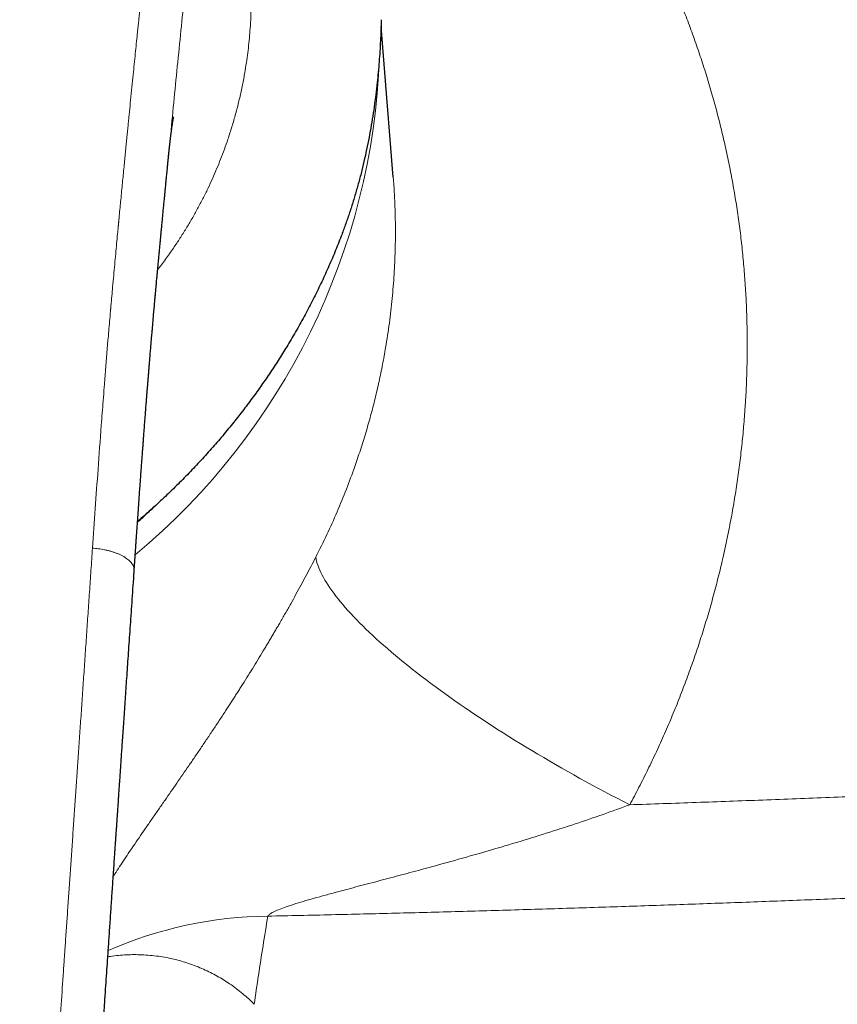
# Model space of a CAD drawing. Header units: millimetres. Extents: x 8 to 1136, y 12 to 650.
# Tile 29 of 48: x 594 to 622, y 585 to 618. Entities that reach past the tile are written whole.
import ezdxf

# ---------------------------------------------------------------- set-up
doc = ezdxf.new("R2010")
doc.units = ezdxf.units.MM

msp = doc.modelspace()

# ---------------------------------------------------------------- linework, layer by layer
at = {"color": 7, "linetype": 'Continuous', "lineweight": 30}
for p, q in [((606.755, 613.107), (606.344, 618.202)), ((599.164, 613.834), (599.166, 613.857)), ((606.753, 613.112), (606.753, 613.107))]:
    msp.add_line(p, q, dxfattribs=at)
at = {"color": 252, "linetype": 'Continuous', "lineweight": 0, "flags": 128}
msp.add_lwpolyline([(604.136, 600.272), (604.15, 600.202), (604.167, 600.131), (604.189, 600.058), (604.214, 599.983), (604.243, 599.906), (604.276, 599.828), (604.313, 599.748), (604.354, 599.666), (604.399, 599.583), (604.447, 599.498), (604.499, 599.412), (604.555, 599.324), (604.615, 599.235), (604.678, 599.144), (604.746, 599.051), (604.816, 598.958), (604.891, 598.862), (604.969, 598.766), (605.051, 598.668), (605.136, 598.569), (605.225, 598.469), (605.318, 598.367), (605.414, 598.265), (605.514, 598.161), (605.617, 598.056), (605.723, 597.95), (605.833, 597.843), (605.946, 597.734), (606.062, 597.625), (606.182, 597.515), (606.304, 597.405), (606.43, 597.293), (606.56, 597.18), (606.692, 597.067), (606.827, 596.953), (606.965, 596.838), (607.107, 596.722), (607.251, 596.606), (607.398, 596.49), (607.547, 596.372), (607.7, 596.255), (607.855, 596.136), (608.013, 596.018), (608.174, 595.899), (608.337, 595.779), (608.502, 595.66), (608.67, 595.54), (608.84, 595.42), (609.013, 595.299), (609.188, 595.179), (609.365, 595.058), (609.544, 594.937), (609.726, 594.816), (609.909, 594.696), (610.095, 594.575), (610.282, 594.454), (610.471, 594.334), (610.662, 594.214), (610.854, 594.094), (611.048, 593.974), (611.244, 593.854), (611.442, 593.735), (611.64, 593.616), (611.84, 593.498), (612.042, 593.38), (612.244, 593.263), (612.448, 593.146), (612.653, 593.029), (612.859, 592.914), (613.066, 592.799), (613.274, 592.684), (613.483, 592.571), (613.692, 592.458), (613.902, 592.346), (614.113, 592.234), (614.324, 592.124), (614.536, 592.015), (614.748, 591.906)], dxfattribs=at)
at = {"color": 252, "linetype": 'Continuous', "lineweight": 0}
for centre, radius, start, end in [((583.344, 617.999), 22.963, 309.7828, 357.9293), ((602.635, 574.522), 13.622, 90.4911, 113.8649)]:
    msp.add_arc(centre, radius, start, end, dxfattribs=at)
for points, knots in [([(608.858, 630.175), (609.017, 630.02), (609.334, 629.711), (609.798, 629.237), (610.251, 628.757), (610.692, 628.271), (611.12, 627.78), (611.535, 627.285), (611.936, 626.787), (612.326, 626.282), (612.708, 625.767), (613.082, 625.241), (613.448, 624.705), (613.802, 624.162), (614.145, 623.612), (614.477, 623.055), (614.798, 622.491), (615.108, 621.92), (615.407, 621.341), (615.693, 620.757), (615.967, 620.169), (616.228, 619.576), (616.475, 618.982), (616.708, 618.387), (616.927, 617.791), (617.135, 617.19), (617.331, 616.581), (617.516, 615.963), (617.689, 615.338), (617.849, 614.711), (617.995, 614.081), (618.128, 613.448), (618.248, 612.812), (618.355, 612.174), (618.448, 611.533), (618.527, 610.891), (618.593, 610.247), (618.645, 609.601), (618.683, 608.958), (618.708, 608.317), (618.719, 607.677), (618.717, 607.037), (618.703, 606.393), (618.675, 605.745), (618.633, 605.093), (618.578, 604.442), (618.51, 603.792), (618.428, 603.142), (618.333, 602.493), (618.224, 601.845), (618.102, 601.198), (617.968, 600.553), (617.82, 599.912), (617.659, 599.273), (617.487, 598.641), (617.303, 598.016), (617.108, 597.398), (616.9, 596.781), (616.677, 596.161), (616.44, 595.541), (616.189, 594.921), (615.926, 594.307), (615.651, 593.699), (615.363, 593.095), (615.063, 592.497), (614.853, 592.103), (614.748, 591.906)], [0, 0, 0, 0, 0.015859, 0.031662, 0.047416, 0.063127, 0.0788, 0.094162, 0.109499, 0.124817, 0.140122, 0.155732, 0.171339, 0.186951, 0.202573, 0.218211, 0.233871, 0.249559, 0.26531, 0.281027, 0.296716, 0.312385, 0.328038, 0.343403, 0.358765, 0.37413, 0.389558, 0.405271, 0.420959, 0.436628, 0.452283, 0.467932, 0.483579, 0.499231, 0.514875, 0.53051, 0.546144, 0.561781, 0.577428, 0.592811, 0.608215, 0.623646, 0.639052, 0.654755, 0.670449, 0.686138, 0.70183, 0.717528, 0.73324, 0.74897, 0.764728, 0.780462, 0.796176, 0.811878, 0.827571, 0.842983, 0.858398, 0.873821, 0.889386, 0.905241, 0.921068, 0.936873, 0.952663, 0.968444, 0.984221, 1, 1, 1, 1]), ([(598.987, 626.509), (598.978, 626.412), (598.962, 626.222), (598.937, 625.942), (598.913, 625.673), (598.889, 625.414), (598.866, 625.167), (598.844, 624.935), (598.823, 624.717), (598.804, 624.514), (598.785, 624.321), (598.766, 624.138), (598.749, 623.958), (598.731, 623.782), (598.714, 623.612), (598.697, 623.455), (598.682, 623.309), (598.668, 623.176), (598.656, 623.055), (598.644, 622.947), (598.636, 622.868), (598.63, 622.815), (598.626, 622.776), (598.621, 622.726), (598.614, 622.666), (598.608, 622.604), (598.601, 622.541), (598.59, 622.439), (598.575, 622.296), (598.553, 622.098), (598.53, 621.881), (598.504, 621.643), (598.477, 621.39), (598.447, 621.122), (598.416, 620.838), (598.384, 620.544), (598.351, 620.239), (598.315, 619.903), (598.275, 619.535), (598.232, 619.133), (598.198, 618.812), (598.174, 618.58), (598.16, 618.454), (598.149, 618.344), (598.139, 618.245), (598.128, 618.146), (598.118, 618.045), (598.099, 617.869), (598.073, 617.614), (598.038, 617.276), (598.002, 616.926), (597.964, 616.549), (597.923, 616.144), (597.881, 615.727), (597.852, 615.429), (597.835, 615.262), (597.83, 615.212), (597.825, 615.168), (597.821, 615.124), (597.812, 615.03), (597.797, 614.884), (597.777, 614.681), (597.756, 614.467), (597.734, 614.242), (597.711, 614.008), (597.688, 613.766), (597.663, 613.517), (597.638, 613.256), (597.611, 612.985), (597.584, 612.704), (597.557, 612.423), (597.53, 612.146), (597.503, 611.871), (597.485, 611.674), (597.474, 611.563), (597.472, 611.54), (597.47, 611.52), (597.468, 611.5), (597.466, 611.48), (597.462, 611.436), (597.453, 611.34), (597.434, 611.141), (597.407, 610.859), (597.375, 610.515), (597.342, 610.157), (597.308, 609.784), (597.275, 609.426), (597.244, 609.085), (597.225, 608.862), (597.213, 608.735), (597.211, 608.705), (597.208, 608.676), (597.205, 608.646), (597.203, 608.617), (597.2, 608.588), (597.194, 608.515), (597.169, 608.233), (597.113, 607.572), (597.06, 606.932), (597.024, 606.474), (597.015, 606.367), (597.006, 606.252), (596.997, 606.134), (596.979, 605.901), (596.942, 605.431), (596.872, 604.506), (596.783, 603.293), (596.685, 601.91), (596.623, 601.021), (596.592, 600.576)], [0, 0, 0, 0, 0.011595, 0.022749, 0.033462, 0.043734, 0.053565, 0.062955, 0.071404, 0.079463, 0.087129, 0.094403, 0.101286, 0.108506, 0.115237, 0.121481, 0.127237, 0.132505, 0.137286, 0.141578, 0.145384, 0.146629, 0.147811, 0.150085, 0.152504, 0.154954, 0.157436, 0.159951, 0.167029, 0.174349, 0.183378, 0.192748, 0.202461, 0.213247, 0.224425, 0.235996, 0.24796, 0.260316, 0.275504, 0.291245, 0.307541, 0.313153, 0.318479, 0.322263, 0.326094, 0.329972, 0.333896, 0.337866, 0.350572, 0.363731, 0.377343, 0.391408, 0.407699, 0.424559, 0.439866, 0.442299, 0.443972, 0.445672, 0.447399, 0.449152, 0.456541, 0.464369, 0.472636, 0.481342, 0.490487, 0.4997, 0.509319, 0.519345, 0.529777, 0.540616, 0.551861, 0.562094, 0.572641, 0.583503, 0.584679, 0.585435, 0.586192, 0.586952, 0.587714, 0.588479, 0.592113, 0.598725, 0.61134, 0.624494, 0.638189, 0.652423, 0.667197, 0.679157, 0.691449, 0.692609, 0.693725, 0.69484, 0.695954, 0.697069, 0.698184, 0.699299, 0.70543, 0.730296, 0.774641, 0.778178, 0.78234, 0.786797, 0.791253, 0.79571, 0.813218, 0.844481, 0.900306, 0.950151, 1, 1, 1, 1]), ([(600.317, 625.834), (600.33, 625.813), (600.353, 625.774), (600.387, 625.719), (600.416, 625.669), (600.442, 625.626), (600.468, 625.581), (600.496, 625.533), (600.529, 625.473), (600.565, 625.41), (600.602, 625.34), (600.639, 625.271), (600.685, 625.179), (600.743, 625.062), (600.81, 624.917), (600.878, 624.766), (600.96, 624.573), (601.056, 624.336), (601.162, 624.05), (601.264, 623.755), (601.36, 623.449), (601.451, 623.132), (601.537, 622.801), (601.616, 622.46), (601.689, 622.107), (601.754, 621.749), (601.81, 621.386), (601.858, 621.018), (601.897, 620.643), (601.928, 620.259), (601.949, 619.866), (601.96, 619.465), (601.961, 619.057), (601.95, 618.642), (601.93, 618.253), (601.902, 617.892), (601.869, 617.559), (601.829, 617.225), (601.78, 616.889), (601.719, 616.519), (601.641, 616.116), (601.543, 615.681), (601.432, 615.248), (601.308, 614.817), (601.18, 614.418), (601.051, 614.051), (600.924, 613.717), (600.789, 613.385), (600.646, 613.054), (600.491, 612.72), (600.324, 612.383), (600.145, 612.044), (599.957, 611.707), (599.758, 611.373), (599.549, 611.042), (599.361, 610.759), (599.197, 610.523), (599.06, 610.333), (598.926, 610.152), (598.836, 610.036), (598.794, 609.982)], [0, 0, 0, 0, 0.0065993, 0.0125235, 0.0177725, 0.0223462, 0.0262835, 0.0319544, 0.0374144, 0.0445779, 0.0513437, 0.0580705, 0.0649646, 0.0776353, 0.0907724, 0.1043814, 0.117464, 0.1406688, 0.1637355, 0.1866845, 0.2095365, 0.2327698, 0.2561247, 0.2796233, 0.3032872, 0.3268843, 0.349895, 0.3729285, 0.3960028, 0.4191361, 0.4425068, 0.4659576, 0.4895069, 0.5131736, 0.5368177, 0.5553015, 0.5737786, 0.5922576, 0.610747, 0.6292553, 0.6530501, 0.6767252, 0.700298, 0.7237863, 0.7472083, 0.7655766, 0.7839232, 0.8022565, 0.8205852, 0.8389177, 0.8581558, 0.8774341, 0.8967624, 0.9161507, 0.9356086, 0.9551454, 0.9666992, 0.9782856, 0.9899063, 1, 1, 1, 1]), ([(599.166, 613.857), (599.174, 613.933), (599.222, 614.42), (599.308, 615.316), (599.428, 616.542), (599.55, 617.761), (599.673, 618.974), (599.793, 620.16), (599.91, 621.32), (600.021, 622.454), (600.127, 623.584), (600.226, 624.712), (600.287, 625.459), (600.317, 625.834)], [0, 0, 0, 0, 0.0184816, 0.1192778, 0.219966, 0.3205537, 0.4211974, 0.522055, 0.6173643, 0.7128186, 0.8083702, 0.9040682, 1, 1, 1, 1]), ([(606.753, 613.107), (606.757, 613.06), (606.779, 612.822), (606.803, 612.391), (606.825, 611.813), (606.831, 611.229), (606.822, 610.568), (606.789, 609.826), (606.724, 609.006), (606.629, 608.179), (606.517, 607.437), (606.397, 606.778), (606.278, 606.203), (606.144, 605.627), (605.994, 605.048), (605.828, 604.468), (605.649, 603.894), (605.433, 603.259), (605.174, 602.562), (604.86, 601.798), (604.516, 601.031), (604.264, 600.526), (604.136, 600.272)], [0, 0, 0, 0, 0.0108474, 0.0547667, 0.0989554, 0.1434146, 0.188145, 0.2500923, 0.312556, 0.375538, 0.4390406, 0.4828914, 0.5270996, 0.5716658, 0.6165906, 0.6618746, 0.7075185, 0.7517477, 0.8124894, 0.8741112, 0.9366143, 1, 1, 1, 1]), ([(581.5, 552.616), (581.676, 552.617), (582.027, 552.619), (582.553, 552.635), (583.078, 552.661), (583.581, 552.695), (584.062, 552.738), (584.503, 552.784), (584.809, 552.821), (584.978, 552.843), (585.031, 552.85), (585.084, 552.857), (585.137, 552.864), (585.189, 552.872), (585.356, 552.895), (585.633, 552.936), (586.015, 553.001), (586.385, 553.07), (586.744, 553.146), (587.092, 553.226), (587.415, 553.308), (587.714, 553.392), (587.991, 553.476), (588.286, 553.574), (588.5, 553.651), (588.637, 553.704), (588.674, 553.718), (588.711, 553.733), (588.747, 553.747), (588.783, 553.762), (588.82, 553.776), (588.947, 553.829), (589.163, 553.923), (589.461, 554.064), (589.748, 554.214), (590.024, 554.371), (590.289, 554.536), (590.544, 554.709), (590.788, 554.889), (591.022, 555.077), (591.244, 555.273), (591.456, 555.477), (591.657, 555.689), (591.837, 555.896), (591.999, 556.101), (592.144, 556.301), (592.282, 556.511), (592.408, 556.722), (592.524, 556.931), (592.603, 557.087), (592.655, 557.194), (592.681, 557.251), (592.707, 557.307), (592.733, 557.364), (592.759, 557.422), (592.814, 557.551), (592.898, 557.756), (593.003, 558.044), (593.104, 558.345), (593.2, 558.662), (593.273, 558.928), (593.325, 559.132), (593.357, 559.263), (593.385, 559.383), (593.411, 559.498), (593.446, 559.655), (593.488, 559.855), (593.542, 560.132), (593.6, 560.45), (593.659, 560.811), (593.717, 561.189), (593.771, 561.581), (593.822, 561.99), (593.857, 562.289), (593.877, 562.473), (593.884, 562.539), (593.891, 562.605), (593.898, 562.671), (593.905, 562.734), (593.91, 562.789), (593.921, 562.897), (593.937, 563.057), (593.958, 563.279), (593.978, 563.498), (593.999, 563.719), (594.019, 563.943), (594.039, 564.176), (594.06, 564.419), (594.082, 564.673), (594.104, 564.936), (594.127, 565.209), (594.149, 565.48), (594.171, 565.749), (594.186, 565.946), (594.197, 566.082), (594.203, 566.153), (594.209, 566.225), (594.214, 566.294), (594.219, 566.355), (594.232, 566.524), (594.254, 566.809), (594.286, 567.222), (594.319, 567.648), (594.352, 568.087), (594.386, 568.541), (594.421, 569.008), (594.456, 569.489), (594.491, 569.963), (594.524, 570.428), (594.557, 570.885), (594.59, 571.352), (594.623, 571.81), (594.654, 572.258), (594.684, 572.677), (594.707, 573.01), (594.722, 573.224), (594.728, 573.311), (594.73, 573.344), (594.731, 573.354), (594.732, 573.364), (594.732, 573.374), (594.733, 573.384), (594.734, 573.404), (594.737, 573.439), (594.74, 573.491), (594.745, 573.554), (594.75, 573.633), (594.757, 573.728), (594.764, 573.839), (594.773, 573.966), (594.782, 574.106), (594.793, 574.261), (594.804, 574.426), (594.816, 574.601), (594.829, 574.786), (594.842, 574.984), (594.857, 575.194), (594.872, 575.417), (594.888, 575.652), (594.905, 575.9), (594.923, 576.16), (594.941, 576.432), (594.96, 576.717), (594.981, 577.015), (595.002, 577.324), (595.024, 577.652), (595.047, 577.998), (595.072, 578.362), (595.098, 578.74), (595.124, 579.132), (595.152, 579.537), (595.172, 579.833), (595.184, 580.015), (595.188, 580.079), (595.193, 580.144), (595.197, 580.209), (595.201, 580.272), (595.205, 580.324), (595.211, 580.419), (595.224, 580.611), (595.25, 580.997), (595.297, 581.687), (595.365, 582.683), (595.447, 583.894), (595.53, 585.108), (595.595, 586.065), (595.633, 586.619), (595.647, 586.82), (595.651, 586.875), (595.655, 586.931), (595.658, 586.986), (595.662, 587.041), (595.666, 587.096), (595.682, 587.331), (595.711, 587.75), (595.753, 588.356), (595.795, 588.974), (595.838, 589.605), (595.883, 590.247), (595.927, 590.888), (595.971, 591.529), (596.015, 592.167), (596.059, 592.816), (596.105, 593.475), (596.151, 594.145), (596.198, 594.825), (596.245, 595.516), (596.293, 596.217), (596.342, 596.928), (596.391, 597.645), (596.441, 598.367), (596.491, 599.095), (596.541, 599.833), (596.575, 600.327), (596.592, 600.576)], [0, 0, 0, 0, 0.00881, 0.017606, 0.026394, 0.035177, 0.042905, 0.050636, 0.057443, 0.058334, 0.059226, 0.060118, 0.06101, 0.061903, 0.062795, 0.069461, 0.075952, 0.082269, 0.088415, 0.094393, 0.100207, 0.105189, 0.110048, 0.114788, 0.120866, 0.121535, 0.122203, 0.122868, 0.12353, 0.12419, 0.124848, 0.125503, 0.131169, 0.136731, 0.142195, 0.147568, 0.15286, 0.158077, 0.163228, 0.168323, 0.17337, 0.17838, 0.183361, 0.188323, 0.192495, 0.196734, 0.201049, 0.205447, 0.209391, 0.213409, 0.214474, 0.215544, 0.21662, 0.217702, 0.218789, 0.219882, 0.224965, 0.230252, 0.235751, 0.241464, 0.247397, 0.250078, 0.252409, 0.254423, 0.256473, 0.25856, 0.262765, 0.267113, 0.273221, 0.279592, 0.286226, 0.293126, 0.300291, 0.307724, 0.308866, 0.310014, 0.311168, 0.312328, 0.313495, 0.31452, 0.315209, 0.319165, 0.322932, 0.32692, 0.330668, 0.334593, 0.338694, 0.342972, 0.347427, 0.352059, 0.356867, 0.361852, 0.366386, 0.371056, 0.372302, 0.373557, 0.374822, 0.376096, 0.377243, 0.378026, 0.385062, 0.392348, 0.399883, 0.407669, 0.415705, 0.42399, 0.432526, 0.441312, 0.44925, 0.457381, 0.465707, 0.474225, 0.481881, 0.489687, 0.49668, 0.499793, 0.50117, 0.501351, 0.501532, 0.501712, 0.501893, 0.502074, 0.502255, 0.502983, 0.503915, 0.505052, 0.506394, 0.508139, 0.510142, 0.512401, 0.514917, 0.51769, 0.520719, 0.52381, 0.52713, 0.530678, 0.534453, 0.538457, 0.54268, 0.547129, 0.551806, 0.556709, 0.561839, 0.567196, 0.57278, 0.578591, 0.584921, 0.5915, 0.598327, 0.605402, 0.612726, 0.620298, 0.621459, 0.622626, 0.623799, 0.624977, 0.62616, 0.627184, 0.627821, 0.631328, 0.637598, 0.648815, 0.668913, 0.691857, 0.714914, 0.735297, 0.744293, 0.745304, 0.746315, 0.747326, 0.748338, 0.749349, 0.750361, 0.751373, 0.762249, 0.773358, 0.784702, 0.796279, 0.808089, 0.820134, 0.831704, 0.843483, 0.855468, 0.867662, 0.880063, 0.892672, 0.905489, 0.918513, 0.931746, 0.945186, 0.958588, 0.972191, 0.985995, 1, 1, 1, 1]), ([(596.592, 600.576), (596.625, 600.573), (596.69, 600.568), (596.79, 600.557), (596.893, 600.542), (596.998, 600.523), (597.104, 600.499), (597.211, 600.471), (597.316, 600.437), (597.418, 600.4), (597.515, 600.359), (597.605, 600.315), (597.686, 600.268), (597.759, 600.218), (597.822, 600.167), (597.876, 600.115), (597.921, 600.061), (597.956, 600.007), (597.981, 599.952), (597.996, 599.899), (598.002, 599.856), (598, 599.832), (597.999, 599.825)], [0, 0, 0, 0, 0.043031, 0.087026, 0.1326806, 0.1803941, 0.2302796, 0.2821779, 0.3357032, 0.3903199, 0.4454402, 0.5005322, 0.5552285, 0.6094245, 0.6633232, 0.7171481, 0.7708706, 0.8242688, 0.8770252, 0.928822, 0.979428, 1, 1, 1, 1]), ([(597.295, 589.491), (597.312, 589.518), (597.381, 589.625), (597.507, 589.817), (597.673, 590.067), (597.844, 590.322), (598.025, 590.587), (598.214, 590.865), (598.414, 591.155), (598.62, 591.452), (598.83, 591.754), (599.037, 592.053), (599.242, 592.348), (599.442, 592.637), (599.643, 592.929), (599.846, 593.224), (600.049, 593.522), (600.256, 593.826), (600.467, 594.139), (600.682, 594.461), (600.899, 594.788), (601.071, 595.051), (601.199, 595.248), (601.284, 595.378), (601.367, 595.508), (601.451, 595.638), (601.535, 595.769), (601.654, 595.956), (601.808, 596.2), (601.996, 596.502), (602.181, 596.803), (602.331, 597.049), (602.446, 597.239), (602.526, 597.374), (602.606, 597.509), (602.686, 597.643), (602.765, 597.777), (602.843, 597.912), (602.958, 598.11), (603.108, 598.371), (603.291, 598.695), (603.469, 599.016), (603.643, 599.334), (603.812, 599.65), (603.977, 599.962), (604.083, 600.169), (604.136, 600.272)], [0, 0, 0, 0, 0.00986, 0.0385923, 0.0674987, 0.0965956, 0.1251928, 0.1564541, 0.1877732, 0.2191692, 0.2506612, 0.2822677, 0.3111363, 0.3398626, 0.3684608, 0.3969453, 0.4253309, 0.4536323, 0.4826609, 0.5124915, 0.5420663, 0.5714048, 0.5828707, 0.5943045, 0.6057075, 0.617081, 0.6284261, 0.6397442, 0.665679, 0.6913353, 0.7167306, 0.7418825, 0.7531013, 0.7642765, 0.7754098, 0.7865028, 0.7975575, 0.8085756, 0.8195588, 0.8461973, 0.8724996, 0.8984941, 0.9242106, 0.9496793, 0.9749317, 1, 1, 1, 1]), ([(614.748, 591.906), (615.497, 591.932), (616.996, 591.983), (619.248, 592.066), (621.506, 592.154), (623.771, 592.247), (626.043, 592.345), (628.23, 592.445), (630.332, 592.544), (632.348, 592.643), (634.139, 592.735), (635.705, 592.817), (636.684, 592.87), (637.306, 592.904), (637.569, 592.918), (637.833, 592.933), (638.096, 592.947), (638.36, 592.962), (638.624, 592.977), (638.888, 592.991), (639.695, 593.037), (641.047, 593.114), (642.947, 593.225), (644.853, 593.341), (646.766, 593.459), (648.686, 593.581), (650.612, 593.707), (652.611, 593.84), (654.681, 593.982), (656.823, 594.132), (658.973, 594.287), (661.132, 594.445), (662.572, 594.554), (663.294, 594.609)], [0, 0, 0, 0, 0.045826, 0.091819, 0.137981, 0.184315, 0.230822, 0.277504, 0.318731, 0.360097, 0.401603, 0.429074, 0.456608, 0.462024, 0.467442, 0.472863, 0.478286, 0.483711, 0.489139, 0.494569, 0.500002, 0.53898, 0.578131, 0.617456, 0.656957, 0.696635, 0.736492, 0.776528, 0.820777, 0.865247, 0.90994, 0.954857, 1, 1, 1, 1]), ([(614.748, 591.906), (614.45, 591.797), (613.842, 591.575), (612.899, 591.255), (611.92, 590.938), (610.911, 590.627), (609.88, 590.323), (608.838, 590.028), (607.889, 589.767), (607.043, 589.54), (606.303, 589.344), (605.583, 589.154), (604.973, 588.992), (604.474, 588.857), (604.085, 588.749), (603.724, 588.645), (603.398, 588.545), (603.116, 588.452), (602.883, 588.366), (602.703, 588.287), (602.593, 588.223), (602.537, 588.175), (602.524, 588.154), (602.518, 588.143)], [0, 0, 0, 0, 0.073439, 0.15008, 0.229125, 0.309909, 0.392386, 0.475531, 0.558148, 0.617956, 0.676689, 0.73408, 0.789486, 0.822641, 0.854139, 0.883715, 0.91092, 0.93534, 0.955603, 0.972935, 0.987474, 0.993913, 1, 1, 1, 1]), ([(602.518, 588.143), (603.237, 588.159), (604.674, 588.19), (606.829, 588.243), (608.982, 588.3), (611.132, 588.362), (613.269, 588.428), (615.39, 588.498), (617.497, 588.571), (619.603, 588.649), (621.84, 588.736), (624.208, 588.834), (626.707, 588.943), (629.204, 589.057), (631.698, 589.177), (634.19, 589.303), (636.679, 589.434), (639.166, 589.57), (641.65, 589.712), (644.132, 589.859), (646.611, 590.01), (649.088, 590.167), (651.515, 590.326), (653.892, 590.487), (656.22, 590.648), (658.546, 590.814), (660.87, 590.983), (662.417, 591.1), (663.19, 591.158)], [0, 0, 0, 0, 0.03521, 0.070403, 0.10558, 0.140743, 0.175893, 0.210404, 0.244904, 0.279394, 0.313877, 0.354919, 0.395952, 0.43698, 0.478003, 0.519024, 0.560045, 0.601067, 0.642092, 0.683122, 0.724159, 0.765204, 0.80626, 0.84498, 0.883713, 0.92246, 0.961222, 1, 1, 1, 1]), ([(602.518, 588.143), (602.463, 587.809), (602.353, 587.142), (602.199, 586.149), (602.105, 585.493), (602.058, 585.165)], [0, 0, 0, 0, 0.333364, 0.666694, 1, 1, 1, 1]), ([(597.11, 586.77), (597.14, 586.775), (597.262, 586.796), (597.473, 586.819), (597.741, 586.838), (598.002, 586.845), (598.27, 586.84), (598.542, 586.822), (598.82, 586.79), (599.087, 586.746), (599.346, 586.691), (599.596, 586.625), (599.846, 586.546), (600.096, 586.455), (600.344, 586.352), (600.581, 586.24), (600.807, 586.12), (601.023, 585.993), (601.239, 585.852), (601.456, 585.695), (601.67, 585.524), (601.872, 585.348), (601.996, 585.226), (602.058, 585.165)], [0, 0, 0, 0, 0.013902, 0.056771, 0.099242, 0.141286, 0.182864, 0.230824, 0.278317, 0.325419, 0.3722, 0.418721, 0.465034, 0.516584, 0.567718, 0.618476, 0.668888, 0.718983, 0.768784, 0.827122, 0.885097, 0.942721, 1, 1, 1, 1])]:
    msp.add_open_spline(points, degree=3, knots=knots, dxfattribs=at)
at = {"color": 7, "linetype": 'Continuous', "lineweight": 30}
for points, knots in [([(606.351, 618.429), (606.347, 618.308), (606.34, 618.069), (606.324, 617.711), (606.304, 617.357), (606.279, 617.006), (606.249, 616.656), (606.212, 616.283), (606.166, 615.888), (606.111, 615.473), (606.048, 615.064), (605.978, 614.655), (605.9, 614.247), (605.814, 613.84), (605.719, 613.436), (605.617, 613.035), (605.507, 612.64), (605.391, 612.252), (605.267, 611.869), (605.137, 611.49), (605.044, 611.242), (604.997, 611.117)], [0, 0, 0, 0, 0.047889, 0.095289, 0.142208, 0.188654, 0.234635, 0.281449, 0.337075, 0.392333, 0.44724, 0.501815, 0.557391, 0.612976, 0.66859, 0.724255, 0.779989, 0.834815, 0.889746, 0.944802, 1, 1, 1, 1]), ([(599.165, 613.834), (599.165, 613.841), (599.168, 613.864), (599.172, 613.904), (599.176, 613.947), (599.18, 613.984), (599.183, 614.01), (599.185, 614.033), (599.187, 614.055), (599.19, 614.08), (599.193, 614.109), (599.196, 614.139), (599.2, 614.169), (599.203, 614.2), (599.206, 614.23), (599.209, 614.258), (599.212, 614.28), (599.214, 614.298), (599.216, 614.314), (599.218, 614.329), (599.22, 614.347), (599.222, 614.367), (599.224, 614.387), (599.226, 614.404), (599.228, 614.419), (599.23, 614.433), (599.232, 614.45), (599.234, 614.47), (599.237, 614.49), (599.239, 614.509), (599.241, 614.524), (599.243, 614.538), (599.245, 614.554), (599.247, 614.573), (599.25, 614.594), (599.252, 614.614), (599.255, 614.636), (599.258, 614.658), (599.261, 614.679), (599.263, 614.695), (599.265, 614.709), (599.267, 614.722), (599.269, 614.738), (599.271, 614.756), (599.274, 614.772), (599.276, 614.787), (599.277, 614.8), (599.279, 614.813), (599.282, 614.829), (599.284, 614.845), (599.286, 614.861), (599.289, 614.877), (599.291, 614.891), (599.293, 614.904), (599.295, 614.917), (599.297, 614.934), (599.3, 614.953), (599.303, 614.971), (599.306, 614.986), (599.308, 615), (599.31, 615.014), (599.313, 615.029), (599.316, 615.046), (599.318, 615.062), (599.321, 615.075), (599.323, 615.086), (599.324, 615.095), (599.326, 615.105), (599.328, 615.116), (599.33, 615.127), (599.332, 615.135), (599.333, 615.14), (599.333, 615.143), (599.333, 615.143), (599.333, 615.143)], [0, 0, 0, 0, 0.009658, 0.032856, 0.056149, 0.071115, 0.084515, 0.094849, 0.104216, 0.116638, 0.131764, 0.148159, 0.161996, 0.177056, 0.195551, 0.209222, 0.220978, 0.230418, 0.237583, 0.245324, 0.255402, 0.26704, 0.278645, 0.288318, 0.296061, 0.303108, 0.312663, 0.324446, 0.337358, 0.348276, 0.357013, 0.364634, 0.37401, 0.385761, 0.399394, 0.412249, 0.423928, 0.440819, 0.45493, 0.466404, 0.473533, 0.482902, 0.494506, 0.507192, 0.519748, 0.529541, 0.538262, 0.548826, 0.561265, 0.574279, 0.587041, 0.60047, 0.612166, 0.622105, 0.633488, 0.648049, 0.668781, 0.686468, 0.701571, 0.714844, 0.729352, 0.747606, 0.767564, 0.790758, 0.809413, 0.824446, 0.839685, 0.85705, 0.878084, 0.905122, 0.932819, 0.959199, 0.981889, 1, 1, 1, 1]), ([(598, 599.825), (598.003, 599.867), (598.009, 599.952), (598.017, 600.075), (598.025, 600.191), (598.033, 600.294), (598.039, 600.385), (598.044, 600.465), (598.049, 600.534), (598.053, 600.591), (598.056, 600.636), (598.059, 600.671), (598.06, 600.697), (598.062, 600.718), (598.063, 600.739), (598.065, 600.762), (598.067, 600.787), (598.069, 600.825), (598.073, 600.879), (598.078, 600.95), (598.084, 601.033), (598.09, 601.125), (598.097, 601.225), (598.104, 601.327), (598.112, 601.432), (598.124, 601.61), (598.142, 601.867), (598.166, 602.206), (598.188, 602.507), (598.206, 602.761), (598.221, 602.959), (598.234, 603.146), (598.247, 603.321), (598.258, 603.467), (598.267, 603.587), (598.274, 603.683), (598.28, 603.773), (598.287, 603.859), (598.293, 603.942), (598.3, 604.037), (598.308, 604.15), (598.318, 604.283), (598.329, 604.43), (598.342, 604.59), (598.355, 604.764), (598.368, 604.937), (598.381, 605.107), (598.394, 605.269), (598.406, 605.431), (598.419, 605.587), (598.431, 605.737), (598.442, 605.886), (598.454, 606.032), (598.466, 606.176), (598.475, 606.294), (598.483, 606.387), (598.488, 606.454), (598.493, 606.512), (598.497, 606.56), (598.5, 606.597), (598.502, 606.628), (598.505, 606.66), (598.508, 606.701), (598.513, 606.756), (598.518, 606.823), (598.525, 606.906), (598.533, 607.001), (598.542, 607.105), (598.55, 607.21), (598.559, 607.313), (598.567, 607.413), (598.576, 607.51), (598.584, 607.605), (598.594, 607.728), (598.607, 607.878), (598.622, 608.057), (598.638, 608.24), (598.655, 608.433), (598.673, 608.638), (598.688, 608.808), (598.699, 608.938), (598.707, 609.021), (598.714, 609.097), (598.72, 609.163), (598.725, 609.219), (598.729, 609.267), (598.732, 609.306), (598.735, 609.337), (598.738, 609.369), (598.742, 609.409), (598.747, 609.465), (598.753, 609.536), (598.763, 609.645), (598.776, 609.786), (598.791, 609.951), (598.807, 610.114), (598.822, 610.274), (598.837, 610.433), (598.851, 610.591), (598.867, 610.751), (598.879, 610.879), (598.888, 610.973), (598.893, 611.03), (598.898, 611.077), (598.901, 611.116), (598.904, 611.146), (598.907, 611.17), (598.909, 611.195), (598.912, 611.224), (598.916, 611.265), (598.921, 611.319), (598.928, 611.388), (598.935, 611.469), (598.944, 611.557), (598.955, 611.674), (598.969, 611.819), (598.986, 611.993), (599, 612.141), (599.012, 612.261), (599.02, 612.347), (599.028, 612.426), (599.034, 612.493), (599.039, 612.544), (599.043, 612.581), (599.046, 612.612), (599.049, 612.646), (599.053, 612.688), (599.059, 612.744), (599.065, 612.811), (599.072, 612.886), (599.08, 612.961), (599.087, 613.036), (599.094, 613.11), (599.101, 613.181), (599.107, 613.247), (599.113, 613.304), (599.117, 613.35), (599.121, 613.388), (599.124, 613.421), (599.128, 613.456), (599.132, 613.499), (599.137, 613.553), (599.143, 613.616), (599.15, 613.682), (599.156, 613.747), (599.162, 613.808), (599.165, 613.845), (599.167, 613.864)], [0, 0, 0, 0, 0.008929, 0.017788, 0.025847, 0.033107, 0.03946, 0.045043, 0.049856, 0.053899, 0.056993, 0.05941, 0.061148, 0.062478, 0.063935, 0.065533, 0.067271, 0.069151, 0.073546, 0.078558, 0.08419, 0.090906, 0.097988, 0.105186, 0.1125, 0.119931, 0.142731, 0.16656, 0.191415, 0.206223, 0.220205, 0.233361, 0.245691, 0.257197, 0.264283, 0.271015, 0.277395, 0.28342, 0.289108, 0.295072, 0.303524, 0.31294, 0.323321, 0.334666, 0.346975, 0.360248, 0.371351, 0.383038, 0.394632, 0.405745, 0.416377, 0.426529, 0.437327, 0.447524, 0.457117, 0.462486, 0.467335, 0.47145, 0.474829, 0.477473, 0.479384, 0.481422, 0.484293, 0.488196, 0.493014, 0.498748, 0.50575, 0.513417, 0.520926, 0.528242, 0.535366, 0.542296, 0.549033, 0.555577, 0.568664, 0.58104, 0.59396, 0.607727, 0.622342, 0.637806, 0.644113, 0.650202, 0.655611, 0.660337, 0.66438, 0.66774, 0.670577, 0.672632, 0.674505, 0.677333, 0.68135, 0.686447, 0.692622, 0.704886, 0.716732, 0.728123, 0.739823, 0.751058, 0.762328, 0.773751, 0.785328, 0.78994, 0.794023, 0.797452, 0.800224, 0.802342, 0.803852, 0.805547, 0.807631, 0.810105, 0.814316, 0.819321, 0.825122, 0.831659, 0.838499, 0.850384, 0.862875, 0.875973, 0.882358, 0.888818, 0.894587, 0.899429, 0.903344, 0.905569, 0.9075, 0.909939, 0.912981, 0.916626, 0.922137, 0.927621, 0.932959, 0.938516, 0.943903, 0.949123, 0.954022, 0.958329, 0.96146, 0.964174, 0.966473, 0.968724, 0.971836, 0.975852, 0.980467, 0.985519, 0.990453, 0.995274, 1, 1, 1, 1]), ([(604.997, 611.117), (604.926, 610.937), (604.785, 610.576), (604.555, 610.041), (604.311, 609.51), (604.053, 608.983), (603.779, 608.461), (603.492, 607.944), (603.2, 607.449), (602.906, 606.976), (602.611, 606.523), (602.305, 606.077), (601.988, 605.637), (601.661, 605.202), (601.314, 604.762), (600.946, 604.318), (600.557, 603.87), (600.158, 603.431), (599.747, 603.001), (599.326, 602.581), (598.894, 602.17), (598.491, 601.803), (598.227, 601.576), (598.115, 601.479)], [0, 0, 0, 0, 0.049073, 0.09824, 0.147531, 0.196977, 0.24661, 0.296457, 0.346039, 0.391334, 0.436618, 0.481914, 0.527243, 0.572627, 0.618088, 0.667494, 0.716827, 0.766114, 0.815384, 0.864665, 0.913983, 0.963316, 1, 1, 1, 1]), ([(598.114, 601.459), (598.172, 601.511), (598.305, 601.629), (598.508, 601.815), (598.652, 601.951), (598.724, 602.019)], [0, 0, 0, 0, 0.282846, 0.641614, 1, 1, 1, 1]), ([(581.5, 550.817), (581.56, 550.817), (581.704, 550.817), (581.926, 550.82), (582.162, 550.824), (582.382, 550.83), (582.584, 550.837), (582.769, 550.844), (582.937, 550.852), (583.088, 550.86), (583.223, 550.868), (583.34, 550.875), (583.44, 550.882), (583.524, 550.888), (583.59, 550.892), (583.638, 550.896), (583.668, 550.898), (583.685, 550.899), (583.699, 550.9), (583.716, 550.902), (583.743, 550.904), (583.781, 550.907), (583.824, 550.91), (583.87, 550.914), (583.918, 550.918), (583.968, 550.922), (584.049, 550.929), (584.164, 550.94), (584.316, 550.954), (584.48, 550.971), (584.655, 550.989), (584.839, 551.01), (585.025, 551.032), (585.21, 551.055), (585.388, 551.078), (585.534, 551.098), (585.645, 551.114), (585.722, 551.125), (585.794, 551.135), (585.858, 551.145), (585.91, 551.153), (585.954, 551.16), (585.996, 551.166), (586.043, 551.173), (586.098, 551.182), (586.162, 551.192), (586.327, 551.22), (586.582, 551.264), (586.923, 551.329), (587.183, 551.384), (587.372, 551.426), (587.489, 551.453), (587.606, 551.48), (587.701, 551.503), (587.772, 551.521), (587.817, 551.532), (587.853, 551.542), (587.882, 551.549), (587.902, 551.554), (587.923, 551.56), (587.951, 551.567), (587.992, 551.578), (588.045, 551.592), (588.111, 551.609), (588.196, 551.633), (588.298, 551.662), (588.411, 551.695), (588.536, 551.732), (588.673, 551.775), (588.823, 551.823), (588.969, 551.872), (589.108, 551.921), (589.238, 551.968), (589.357, 552.013), (589.463, 552.054), (589.559, 552.092), (589.646, 552.128), (589.726, 552.161), (589.8, 552.193), (589.868, 552.222), (589.925, 552.247), (589.976, 552.27), (590.027, 552.293), (590.088, 552.321), (590.162, 552.356), (590.246, 552.396), (590.338, 552.442), (590.436, 552.491), (590.539, 552.545), (590.644, 552.601), (590.75, 552.659), (590.856, 552.719), (590.962, 552.781), (591.125, 552.879), (591.344, 553.017), (591.56, 553.165), (591.72, 553.28), (591.823, 553.357), (591.919, 553.432), (592.012, 553.505), (592.099, 553.577), (592.181, 553.645), (592.253, 553.708), (592.31, 553.758), (592.353, 553.797), (592.382, 553.823), (592.403, 553.842), (592.418, 553.855), (592.431, 553.868), (592.453, 553.888), (592.485, 553.918), (592.529, 553.96), (592.583, 554.013), (592.643, 554.072), (592.706, 554.137), (592.773, 554.206), (592.845, 554.284), (592.921, 554.367), (592.996, 554.454), (593.07, 554.542), (593.143, 554.631), (593.24, 554.754), (593.358, 554.913), (593.494, 555.111), (593.634, 555.33), (593.774, 555.571), (593.913, 555.831), (594.038, 556.088), (594.151, 556.342), (594.255, 556.593), (594.349, 556.842), (594.447, 557.12), (594.546, 557.426), (594.644, 557.759), (594.731, 558.089), (594.806, 558.397), (594.872, 558.687), (594.93, 558.965), (594.987, 559.255), (595.043, 559.57), (595.1, 559.911), (595.144, 560.201), (595.176, 560.423), (595.197, 560.573), (595.216, 560.72), (595.235, 560.87), (595.254, 561.016), (595.271, 561.157), (595.285, 561.285), (595.298, 561.398), (595.309, 561.498), (595.318, 561.575), (595.324, 561.633), (595.328, 561.673), (595.332, 561.708), (595.335, 561.736), (595.337, 561.762), (595.34, 561.79), (595.344, 561.827), (595.349, 561.874), (595.355, 561.932), (595.361, 561.999), (595.369, 562.075), (595.387, 562.262), (595.415, 562.559), (595.449, 562.952), (595.482, 563.34), (595.514, 563.722), (595.547, 564.114), (595.579, 564.519), (595.613, 564.94), (595.647, 565.377), (595.681, 565.829), (595.716, 566.295), (595.748, 566.73), (595.778, 567.133), (595.805, 567.501), (595.828, 567.824), (595.848, 568.098), (595.863, 568.318), (595.879, 568.529), (595.894, 568.739), (595.908, 568.946), (595.923, 569.15), (595.937, 569.341), (595.949, 569.519), (595.961, 569.684), (595.971, 569.835), (595.981, 569.975), (595.989, 570.09), (595.996, 570.184), (596.001, 570.259), (596.006, 570.326), (596.01, 570.383), (596.013, 570.428), (596.016, 570.466), (596.018, 570.502), (596.021, 570.544), (596.025, 570.599), (596.03, 570.672), (596.036, 570.762), (596.044, 570.867), (596.052, 570.986), (596.061, 571.118), (596.071, 571.265), (596.082, 571.426), (596.094, 571.594), (596.106, 571.769), (596.118, 571.949), (596.131, 572.139), (596.144, 572.334), (596.158, 572.531), (596.171, 572.726), (596.19, 573.013), (596.216, 573.39), (596.247, 573.853), (596.277, 574.305), (596.306, 574.746), (596.335, 575.175), (596.363, 575.592), (596.39, 575.999), (596.416, 576.397), (596.443, 576.792), (596.472, 577.232), (596.504, 577.722), (596.54, 578.263), (596.568, 578.685), (596.588, 578.983), (596.599, 579.155), (596.611, 579.327), (596.622, 579.501), (596.634, 579.676), (596.645, 579.85), (596.656, 580.014), (596.666, 580.163), (596.675, 580.296), (596.683, 580.418), (596.69, 580.528), (596.697, 580.627), (596.703, 580.711), (596.707, 580.781), (596.711, 580.838), (596.714, 580.887), (596.717, 580.929), (596.72, 580.969), (596.723, 581.014), (596.727, 581.078), (596.733, 581.16), (596.739, 581.263), (596.747, 581.378), (596.756, 581.507), (596.765, 581.649), (596.775, 581.802), (596.786, 581.96), (596.797, 582.121), (596.811, 582.34), (596.83, 582.619), (596.852, 582.947), (596.874, 583.272), (596.895, 583.594), (596.918, 583.924), (596.944, 584.31), (596.973, 584.742), (597.005, 585.214), (597.035, 585.67), (597.065, 586.109), (597.091, 586.486), (597.112, 586.804), (597.13, 587.068), (597.148, 587.333), (597.167, 587.606), (597.186, 587.888), (597.205, 588.167), (597.223, 588.441), (597.242, 588.708), (597.26, 588.983), (597.28, 589.266), (597.299, 589.557), (597.32, 589.854), (597.337, 590.115), (597.352, 590.332), (597.363, 590.497), (597.374, 590.649), (597.383, 590.788), (597.392, 590.912), (597.399, 591.023), (597.406, 591.119), (597.412, 591.203), (597.416, 591.273), (597.42, 591.329), (597.423, 591.374), (597.426, 591.411), (597.428, 591.446), (597.431, 591.485), (597.434, 591.532), (597.438, 591.59), (597.443, 591.659), (597.448, 591.74), (597.455, 591.831), (597.462, 591.933), (597.469, 592.047), (597.478, 592.175), (597.488, 592.317), (597.498, 592.47), (597.51, 592.635), (597.522, 592.809), (597.535, 593.003), (597.549, 593.217), (597.565, 593.45), (597.582, 593.693), (597.6, 593.957), (597.62, 594.245), (597.641, 594.556), (597.663, 594.879), (597.686, 595.214), (597.71, 595.56), (597.734, 595.915), (597.759, 596.279), (597.785, 596.655), (597.812, 597.046), (597.84, 597.451), (597.869, 597.87), (597.898, 598.301), (597.929, 598.745), (597.96, 599.2), (597.985, 599.561), (597.999, 599.771), (598.003, 599.825)], [0, 0, 0, 0, 0.002896, 0.00699, 0.010811, 0.014358, 0.017631, 0.02063, 0.023355, 0.025806, 0.027982, 0.029884, 0.031511, 0.032865, 0.033944, 0.034749, 0.035173, 0.035443, 0.035581, 0.035817, 0.036279, 0.036927, 0.037635, 0.03838, 0.039162, 0.039981, 0.040837, 0.043099, 0.045583, 0.048266, 0.051106, 0.054105, 0.057263, 0.060175, 0.063155, 0.066011, 0.067309, 0.068576, 0.0698, 0.070854, 0.071702, 0.072377, 0.073006, 0.073773, 0.074677, 0.07572, 0.0769, 0.082823, 0.088259, 0.093766, 0.095719, 0.097668, 0.099612, 0.101539, 0.102427, 0.103176, 0.103785, 0.104253, 0.104581, 0.104832, 0.105304, 0.105985, 0.106874, 0.107974, 0.109284, 0.111193, 0.113097, 0.114989, 0.117552, 0.120091, 0.122608, 0.125043, 0.127298, 0.129332, 0.131187, 0.132861, 0.134369, 0.135757, 0.13706, 0.138279, 0.139348, 0.140126, 0.140976, 0.142067, 0.1434, 0.144977, 0.146593, 0.148406, 0.150324, 0.152263, 0.154223, 0.156205, 0.158207, 0.160232, 0.165477, 0.170856, 0.173005, 0.175136, 0.177133, 0.178986, 0.180917, 0.182662, 0.184219, 0.185587, 0.186394, 0.187058, 0.187507, 0.187759, 0.18804, 0.188425, 0.189196, 0.190201, 0.19144, 0.192914, 0.194335, 0.195925, 0.197684, 0.199569, 0.201461, 0.203354, 0.205248, 0.207144, 0.211112, 0.215068, 0.218995, 0.22401, 0.228881, 0.233608, 0.238208, 0.242714, 0.247144, 0.251504, 0.257406, 0.2632, 0.268895, 0.274516, 0.279081, 0.283845, 0.288805, 0.29396, 0.299965, 0.306212, 0.308731, 0.311286, 0.313846, 0.316253, 0.318896, 0.321298, 0.323461, 0.325387, 0.327078, 0.328535, 0.32931, 0.329999, 0.330593, 0.331071, 0.331451, 0.331915, 0.332514, 0.333328, 0.334304, 0.335441, 0.33674, 0.338192, 0.344949, 0.351885, 0.358234, 0.364733, 0.371384, 0.378238, 0.385456, 0.392922, 0.400637, 0.408603, 0.416817, 0.422999, 0.429313, 0.43576, 0.439621, 0.44343, 0.447068, 0.450533, 0.454262, 0.457769, 0.461054, 0.464117, 0.466958, 0.469577, 0.471975, 0.474151, 0.47555, 0.47684, 0.478017, 0.479014, 0.479798, 0.480375, 0.480974, 0.48168, 0.482525, 0.483848, 0.485414, 0.487223, 0.489274, 0.491568, 0.494106, 0.496886, 0.499909, 0.50283, 0.505948, 0.509261, 0.512694, 0.516101, 0.519478, 0.522824, 0.531057, 0.539099, 0.54695, 0.55461, 0.562079, 0.569357, 0.576445, 0.583344, 0.59018, 0.597131, 0.606407, 0.61588, 0.62555, 0.628543, 0.631555, 0.634585, 0.637633, 0.6407, 0.643785, 0.646784, 0.649323, 0.651661, 0.653798, 0.655734, 0.657469, 0.659002, 0.660156, 0.661163, 0.662022, 0.662733, 0.663351, 0.664137, 0.665122, 0.666702, 0.668506, 0.670535, 0.672788, 0.675313, 0.678039, 0.680831, 0.683672, 0.686562, 0.692383, 0.698395, 0.703923, 0.709603, 0.715435, 0.721397, 0.73002, 0.738363, 0.746425, 0.754209, 0.761712, 0.766473, 0.771115, 0.775762, 0.780597, 0.78562, 0.790833, 0.795452, 0.80021, 0.805106, 0.810142, 0.815316, 0.82063, 0.826069, 0.829264, 0.832218, 0.834932, 0.837405, 0.839638, 0.841597, 0.843324, 0.844819, 0.846083, 0.847058, 0.84784, 0.848489, 0.849053, 0.849734, 0.850569, 0.851557, 0.85282, 0.854268, 0.855901, 0.85772, 0.859723, 0.86205, 0.864586, 0.867329, 0.870281, 0.873424, 0.876695, 0.880709, 0.884892, 0.889247, 0.893771, 0.899139, 0.904728, 0.910538, 0.916571, 0.922825, 0.929183, 0.935754, 0.94254, 0.949539, 0.956902, 0.964488, 0.972296, 0.980326, 0.98858, 0.997057, 1, 1, 1, 1])]:
    msp.add_open_spline(points, degree=3, knots=knots, dxfattribs=at)

doc.saveas('drawing.dxf')
